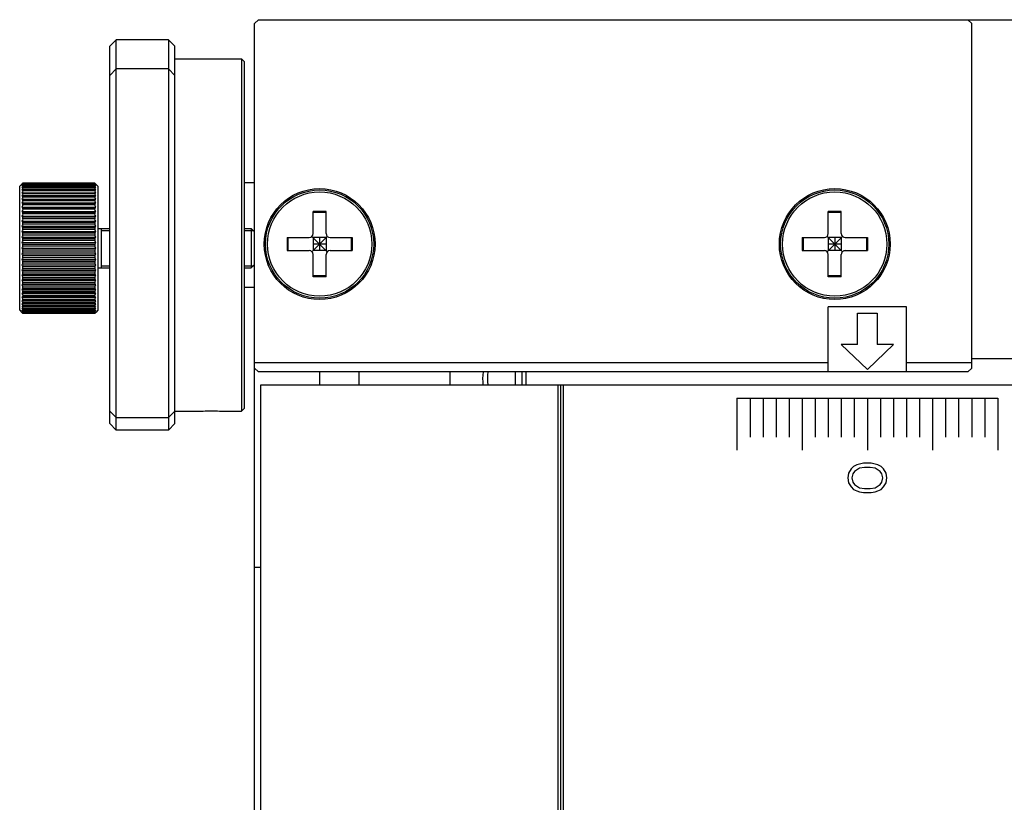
# Model space of a CAD drawing. Header units: millimetres. Extents: x 79 to 348, y 78 to 381.
# Tile 29 of 50: x 79 to 101, y 283 to 300. Entities that reach past the tile are written whole.
import ezdxf

# ---------------------------------------------------------------- set-up
doc = ezdxf.new("R2010")
doc.units = ezdxf.units.MM
doc.header["$LTSCALE"] = 32.67
doc.layers.add('00_COMPONENTS', color=7, linetype='CONTINUOUS')

msp = doc.modelspace()

# ---------------------------------------------------------------- linework, layer by layer
at = {"layer": '00_COMPONENTS', "color": 7}
for p, q in [((84.0923, 300.4078), (84.1823, 300.4978)), ((84.0923, 248.6113), (84.0923, 300.4078)), ((84.1823, 300.4978), (101.7923, 300.4978)), ((100.5023, 300.4978), (100.5923, 300.4078)), ((100.5923, 292.4878), (100.5923, 300.4078)), ((80.7623, 299.8866), (80.9123, 300.0366)), ((80.7623, 291.2089), (80.7623, 299.8866)), ((80.9123, 291.0589), (80.9123, 300.0366)), ((82.1123, 300.0366), (80.9123, 300.0366)), ((82.1123, 300.0366), (82.1123, 291.0589)), ((82.2623, 299.8866), (82.1123, 300.0366)), ((82.2623, 291.2089), (82.2623, 299.8866)), ((82.2623, 299.5978), (83.7923, 299.5978)), ((83.7923, 299.5978), (83.7923, 291.4978)), ((83.8523, 299.5378), (83.7923, 299.5978)), ((83.8523, 299.5378), (83.8523, 291.5578)), ((80.7623, 299.2182), (80.9123, 299.3682)), ((82.1123, 299.3682), (80.9123, 299.3682)), ((82.2623, 299.2182), (82.1123, 299.3682)), ((78.6923, 296.6675), (78.7441, 296.7193)), ((78.7413, 296.7165), (78.7441, 296.7193)), ((78.7614, 296.7362), (78.7673, 296.7419)), ((78.7643, 296.739), (78.7673, 296.7419)), ((78.7673, 296.74), (78.7673, 296.7419)), ((80.4173, 296.7419), (78.7673, 296.7419)), ((80.4173, 296.74), (78.7673, 296.74)), ((78.7673, 296.7267), (78.7673, 296.7324)), ((80.4173, 296.7324), (78.7673, 296.7324)), ((80.4173, 296.7267), (78.7673, 296.7267)), ((80.4173, 296.7419), (80.4173, 296.74)), ((80.4173, 296.7419), (80.4233, 296.7362)), ((80.4173, 296.7324), (80.4173, 296.7267)), ((80.4923, 296.6675), (80.4405, 296.7193)), ((84.0923, 296.7478), (83.8523, 296.7478)), ((78.6923, 293.8175), (78.6923, 296.6675)), ((78.7413, 296.5191), (80.4433, 296.5191)), ((78.7673, 296.7022), (78.7673, 296.7115)), ((80.4173, 296.7115), (78.7673, 296.7115)), ((80.4173, 296.7022), (78.7673, 296.7022)), ((78.7673, 296.6665), (78.7673, 296.6794)), ((80.4173, 296.6794), (78.7673, 296.6794)), ((80.4173, 296.6665), (78.7673, 296.6665)), ((78.7673, 296.62), (78.7673, 296.6365)), ((80.4173, 296.6365), (78.7673, 296.6365)), ((80.4173, 296.62), (78.7673, 296.62)), ((78.7673, 296.563), (78.7673, 296.5829)), ((80.4173, 296.5829), (78.7673, 296.5829)), ((80.4173, 296.563), (78.7673, 296.563)), ((78.7673, 296.4959), (78.7673, 296.5191)), ((80.4173, 296.4959), (78.7673, 296.4959)), ((80.4173, 296.7115), (80.4173, 296.7022)), ((80.4173, 296.6794), (80.4173, 296.6665)), ((80.4173, 296.6365), (80.4173, 296.62)), ((80.4173, 296.5829), (80.4173, 296.563)), ((80.4173, 296.5191), (80.4173, 296.4959)), ((80.4923, 296.6675), (80.4923, 293.8175)), ((78.7413, 296.45), (80.4433, 296.45)), ((78.7413, 296.3717), (80.4433, 296.3717)), ((78.7413, 296.2848), (80.4433, 296.2848)), ((78.7673, 296.4193), (78.7673, 296.4456)), ((80.4173, 296.4456), (78.7673, 296.4456)), ((80.4173, 296.4193), (78.7673, 296.4193)), ((78.7673, 296.3338), (78.7673, 296.3629)), ((80.4173, 296.3629), (78.7673, 296.3629)), ((80.4173, 296.3338), (78.7673, 296.3338)), ((78.7673, 296.2399), (78.7673, 296.2717)), ((80.4173, 296.2717), (78.7673, 296.2717)), ((80.4173, 296.4456), (80.4173, 296.4193)), ((80.4173, 296.3629), (80.4173, 296.3338)), ((80.4173, 296.2717), (80.4173, 296.2399)), ((78.7413, 296.19), (80.4433, 296.19)), ((78.7413, 296.088), (80.4433, 296.088)), ((80.4173, 296.2399), (78.7673, 296.2399)), ((78.7673, 296.1385), (78.7673, 296.1727)), ((80.4173, 296.1727), (78.7673, 296.1727)), ((80.4173, 296.1385), (78.7673, 296.1385)), ((78.7673, 296.0302), (78.7673, 296.0666)), ((80.4173, 296.0666), (78.7673, 296.0666)), ((80.4173, 296.1727), (80.4173, 296.1385)), ((80.4173, 296.0666), (80.4173, 296.0302)), ((85.4423, 295.5778), (85.4423, 296.0878)), ((85.7423, 296.0878), (85.4423, 296.0878)), ((85.7423, 296.0668), (85.4423, 296.0668)), ((85.7423, 295.5778), (85.7423, 296.0878)), ((97.2923, 295.5778), (97.2923, 296.0878)), ((97.5923, 296.0878), (97.2923, 296.0878)), ((97.5923, 296.0668), (97.2923, 296.0668)), ((97.5923, 295.5778), (97.5923, 296.0878)), ((78.7413, 295.9795), (80.4433, 295.9795)), ((78.7413, 295.8655), (80.4433, 295.8655)), ((80.4173, 296.0302), (78.7673, 296.0302)), ((78.7673, 295.916), (78.7673, 295.9542)), ((80.4173, 295.9542), (78.7673, 295.9542)), ((80.4173, 295.916), (78.7673, 295.916)), ((78.7673, 295.7966), (78.7673, 295.8364)), ((80.4173, 295.8364), (78.7673, 295.8364)), ((80.4173, 295.9542), (80.4173, 295.916)), ((80.4173, 295.8364), (80.4173, 295.7966)), ((78.7413, 295.7467), (80.4433, 295.7467)), ((78.7413, 295.624), (80.4433, 295.624)), ((80.4173, 295.7966), (78.7673, 295.7966)), ((78.7673, 295.673), (78.7673, 295.7141)), ((80.4173, 295.7141), (78.7673, 295.7141)), ((80.4173, 295.673), (78.7673, 295.673)), ((78.7673, 295.5461), (78.7673, 295.5882)), ((80.4173, 295.5882), (78.7673, 295.5882)), ((80.4173, 295.7141), (80.4173, 295.673)), ((80.4173, 295.5882), (80.4173, 295.5461)), ((80.4923, 295.6925), (80.7623, 295.6925)), ((80.5673, 295.6925), (80.5673, 294.7925)), ((83.8523, 295.6925), (84.0173, 295.6925)), ((84.0173, 295.6925), (84.0173, 294.7925)), ((84.0923, 295.6175), (84.0173, 295.6925)), ((78.7413, 295.4985), (80.4433, 295.4985)), ((78.7413, 295.371), (80.4433, 295.371)), ((80.4173, 295.5461), (78.7673, 295.5461)), ((78.7673, 295.4169), (78.7673, 295.4597)), ((80.4173, 295.4597), (78.7673, 295.4597)), ((80.4173, 295.4169), (78.7673, 295.4169)), ((80.4173, 295.4597), (80.4173, 295.4169)), ((84.8423, 295.4878), (84.8423, 295.1878)), ((84.8423, 295.4878), (85.3523, 295.4878)), ((84.8633, 295.4878), (84.8633, 295.1878)), ((85.416, 295.1614), (85.7687, 295.5141)), ((85.7687, 295.1614), (85.416, 295.5141)), ((85.4423, 295.4878), (85.4423, 295.1878)), ((85.7423, 295.4878), (85.4423, 295.4878)), ((85.5923, 295.4878), (85.5923, 295.1878)), ((85.7423, 295.4878), (85.7423, 295.1878)), ((85.8323, 295.4878), (86.3423, 295.4878)), ((86.3213, 295.4878), (86.3213, 295.1878)), ((86.3423, 295.4878), (86.3423, 295.1878)), ((96.6923, 295.4878), (96.6923, 295.1878)), ((96.6923, 295.4878), (97.2023, 295.4878)), ((96.7133, 295.4878), (96.7133, 295.1878)), ((97.266, 295.1614), (97.6187, 295.5141)), ((97.6187, 295.1614), (97.266, 295.5141)), ((97.2923, 295.4878), (97.2923, 295.1878)), ((97.5923, 295.4878), (97.2923, 295.4878)), ((97.4423, 295.4878), (97.4423, 295.1878)), ((97.5923, 295.4878), (97.5923, 295.1878)), ((97.6823, 295.4878), (98.1923, 295.4878)), ((98.1713, 295.4878), (98.1713, 295.1878)), ((98.1923, 295.4878), (98.1923, 295.1878)), ((78.7413, 295.2425), (80.4433, 295.2425)), ((78.7673, 295.2864), (78.7673, 295.3295)), ((80.4173, 295.3295), (78.7673, 295.3295)), ((80.4173, 295.2864), (78.7673, 295.2864)), ((78.7673, 295.1556), (78.7673, 295.1986)), ((80.4173, 295.1986), (78.7673, 295.1986)), ((80.4173, 295.1556), (78.7673, 295.1556)), ((80.4173, 295.3295), (80.4173, 295.2864)), ((80.4173, 295.1986), (80.4173, 295.1556)), ((84.8423, 295.1878), (85.3523, 295.1878)), ((85.7423, 295.3378), (85.4423, 295.3378)), ((85.7423, 295.1878), (85.4423, 295.1878)), ((85.8323, 295.1878), (86.3423, 295.1878)), ((96.6923, 295.1878), (97.2023, 295.1878)), ((97.5923, 295.3378), (97.2923, 295.3378)), ((97.5923, 295.1878), (97.2923, 295.1878)), ((97.6823, 295.1878), (98.1923, 295.1878)), ((78.7413, 295.1141), (80.4433, 295.1141)), ((78.7413, 294.9866), (80.4433, 294.9866)), ((78.7673, 295.0254), (78.7673, 295.0681)), ((80.4173, 295.0681), (78.7673, 295.0681)), ((80.4173, 295.0254), (78.7673, 295.0254)), ((78.7673, 294.8969), (78.7673, 294.9389)), ((80.4173, 294.9389), (78.7673, 294.9389)), ((80.4173, 295.0681), (80.4173, 295.0254)), ((80.4173, 294.9389), (80.4173, 294.8969)), ((85.4423, 294.5878), (85.4423, 295.0978)), ((85.7423, 294.5878), (85.7423, 295.0978)), ((97.2923, 294.5878), (97.2923, 295.0978)), ((97.5923, 294.5878), (97.5923, 295.0978)), ((78.7413, 294.861), (80.4433, 294.861)), ((78.7413, 294.7384), (80.4433, 294.7384)), ((80.4173, 294.8969), (78.7673, 294.8969)), ((78.7673, 294.771), (78.7673, 294.8121)), ((80.4173, 294.8121), (78.7673, 294.8121)), ((80.4173, 294.771), (78.7673, 294.771)), ((78.7673, 294.6486), (78.7673, 294.6885)), ((80.4173, 294.6885), (78.7673, 294.6885)), ((80.4173, 294.8121), (80.4173, 294.771)), ((80.4173, 294.6885), (80.4173, 294.6486)), ((80.4923, 294.7925), (80.7623, 294.7925)), ((83.8523, 294.7925), (84.0173, 294.7925)), ((84.0923, 294.8675), (84.0173, 294.7925)), ((78.7413, 294.6196), (80.4433, 294.6196)), ((78.7413, 294.5055), (80.4433, 294.5055)), ((80.4173, 294.6486), (78.7673, 294.6486)), ((78.7673, 294.5309), (78.7673, 294.5691)), ((80.4173, 294.5691), (78.7673, 294.5691)), ((80.4173, 294.5309), (78.7673, 294.5309)), ((78.7673, 294.4185), (78.7673, 294.4548)), ((80.4173, 294.4548), (78.7673, 294.4548)), ((80.4173, 294.5691), (80.4173, 294.5309)), ((80.4173, 294.4548), (80.4173, 294.4185)), ((85.7423, 294.6088), (85.4423, 294.6088)), ((85.7423, 294.5878), (85.4423, 294.5878)), ((97.5923, 294.6088), (97.2923, 294.6088)), ((97.5923, 294.5878), (97.2923, 294.5878)), ((78.7413, 294.3971), (80.4433, 294.3971)), ((78.7413, 294.295), (80.4433, 294.295)), ((80.4173, 294.4185), (78.7673, 294.4185)), ((78.7673, 294.3124), (78.7673, 294.3466)), ((80.4173, 294.3466), (78.7673, 294.3466)), ((80.4173, 294.3124), (78.7673, 294.3124)), ((78.7673, 294.2134), (78.7673, 294.2451)), ((80.4173, 294.2451), (78.7673, 294.2451)), ((80.4173, 294.3466), (80.4173, 294.3124)), ((80.4173, 294.2451), (80.4173, 294.2134)), ((83.8523, 294.3478), (84.0923, 294.3478)), ((78.7413, 294.2002), (80.4433, 294.2002)), ((78.7413, 294.1134), (80.4433, 294.1134)), ((78.7413, 294.0351), (80.4433, 294.0351)), ((80.4173, 294.2134), (78.7673, 294.2134)), ((78.7673, 294.1222), (78.7673, 294.1513)), ((80.4173, 294.1513), (78.7673, 294.1513)), ((80.4173, 294.1222), (78.7673, 294.1222)), ((78.7673, 294.0395), (78.7673, 294.0657)), ((80.4173, 294.0657), (78.7673, 294.0657)), ((80.4173, 294.0395), (78.7673, 294.0395)), ((80.4173, 294.1513), (80.4173, 294.1222)), ((80.4173, 294.0657), (80.4173, 294.0395)), ((78.6923, 293.8175), (78.7441, 293.7657)), ((80.4433, 293.966), (78.7413, 293.966)), ((78.7673, 293.966), (78.7673, 293.9892)), ((80.4173, 293.9892), (78.7673, 293.9892)), ((78.7673, 293.9022), (78.7673, 293.9221)), ((80.4173, 293.9221), (78.7673, 293.9221)), ((80.4173, 293.9022), (78.7673, 293.9022)), ((78.7673, 293.8486), (78.7673, 293.8651)), ((80.4173, 293.8651), (78.7673, 293.8651)), ((80.4173, 293.8486), (78.7673, 293.8486)), ((78.7673, 293.8056), (78.7673, 293.8186)), ((80.4173, 293.8186), (78.7673, 293.8186)), ((80.4173, 293.8056), (78.7673, 293.8056)), ((78.7673, 293.7736), (78.7673, 293.7829)), ((80.4173, 293.7829), (78.7673, 293.7829)), ((80.4173, 293.7736), (78.7673, 293.7736)), ((80.4173, 293.9892), (80.4173, 293.966)), ((80.4173, 293.9221), (80.4173, 293.9022)), ((80.4173, 293.8651), (80.4173, 293.8486)), ((80.4173, 293.8186), (80.4173, 293.8056)), ((80.4173, 293.7829), (80.4173, 293.7736)), ((80.4923, 293.8175), (80.4405, 293.7657)), ((97.2923, 292.3978), (97.2923, 293.8978)), ((99.0923, 293.8978), (97.2923, 293.8978)), ((99.0923, 292.3978), (99.0923, 293.8978)), ((78.7673, 293.7432), (78.7614, 293.7489)), ((78.7673, 293.7527), (78.7673, 293.7583)), ((80.4173, 293.7583), (78.7673, 293.7583)), ((80.4173, 293.7527), (78.7673, 293.7527)), ((78.7673, 293.7432), (78.7673, 293.745)), ((80.4173, 293.745), (78.7673, 293.745)), ((80.4173, 293.7432), (78.7673, 293.7432)), ((80.4173, 293.7583), (80.4173, 293.7527)), ((80.4233, 293.7489), (80.4173, 293.7432)), ((80.4203, 293.746), (80.4173, 293.7432)), ((80.4173, 293.745), (80.4173, 293.7432)), ((80.4433, 293.7685), (80.4405, 293.7657)), ((101.5823, 292.6978), (100.5923, 292.6978)), ((97.2923, 292.6078), (84.0923, 292.6078)), ((84.0923, 292.4878), (84.1823, 292.3978)), ((100.5923, 292.6078), (99.0923, 292.6078)), ((100.5023, 292.3978), (100.5923, 292.4878)), ((100.5023, 292.3978), (84.1823, 292.3978)), ((85.5923, 292.3978), (85.5923, 292.0978)), ((86.4923, 292.3978), (86.4923, 292.0978)), ((88.5923, 292.0978), (88.5923, 292.3978)), ((90.0923, 292.3978), (90.0923, 292.0978)), ((90.2423, 292.3978), (90.2423, 292.0978)), ((90.3323, 292.3978), (90.3323, 292.0978)), ((84.2423, 85.9648), (84.2423, 292.0978)), ((84.2423, 292.0978), (107.8523, 292.0978)), ((91.0823, 85.9648), (91.0823, 292.0978)), ((91.1423, 85.9648), (91.1423, 292.0978)), ((91.2023, 85.9648), (91.2023, 292.0978)), ((83.8523, 291.5578), (83.7923, 291.4978)), ((80.7623, 291.4987), (80.9123, 291.3487)), ((80.9123, 291.3487), (82.1123, 291.3487)), ((82.2623, 291.4987), (82.1123, 291.3487)), ((82.2623, 291.4978), (82.7463, 291.4978)), ((83.4584, 291.4978), (83.7923, 291.4978)), ((80.7623, 291.2089), (80.9123, 291.0589)), ((82.1123, 291.0589), (80.9123, 291.0589)), ((82.2623, 291.2089), (82.1123, 291.0589)), ((84.2423, 287.8978), (84.0923, 287.8978))]:
    msp.add_line(p, q, dxfattribs=at)
at = {"layer": '00_COMPONENTS', "color": 4}
for p, q in [((80.5673, 295.6475), (80.7623, 295.6475)), ((83.8523, 295.6475), (84.0923, 295.6475)), ((80.5673, 294.8375), (80.7623, 294.8375)), ((83.8523, 294.8375), (84.0923, 294.8375)), ((97.9673, 293.0299), (97.9673, 293.7483)), ((97.9673, 293.7483), (98.4173, 293.7483)), ((98.4173, 293.7483), (98.4173, 293.0299)), ((97.5923, 293.0299), (98.1923, 292.4552)), ((97.9673, 293.0299), (97.5923, 293.0299)), ((98.1923, 292.4552), (98.7923, 293.0299)), ((98.7923, 293.0299), (98.4173, 293.0299)), ((95.1923, 291.7978), (95.1923, 290.5978)), ((95.1923, 291.7978), (101.1923, 291.7978)), ((95.4923, 291.7978), (95.4923, 290.8978)), ((95.7923, 291.7978), (95.7923, 290.8978)), ((96.0923, 291.7978), (96.0923, 290.8978)), ((96.3923, 291.7978), (96.3923, 290.8978)), ((96.6923, 291.7978), (96.6923, 290.5978)), ((96.9923, 291.7978), (96.9923, 290.8978)), ((97.2923, 291.7978), (97.2923, 290.8978)), ((97.5923, 291.7978), (97.5923, 290.8978)), ((97.8923, 291.7978), (97.8923, 290.8978)), ((98.1923, 291.7978), (98.1923, 290.5978)), ((98.4923, 291.7978), (98.4923, 290.8978)), ((98.7923, 291.7978), (98.7923, 290.8978)), ((99.0923, 291.7978), (99.0923, 290.8978)), ((99.3923, 291.7978), (99.3923, 290.8978)), ((99.6923, 291.7978), (99.6923, 290.5978)), ((99.9923, 291.7978), (99.9923, 290.8978)), ((100.2923, 291.7978), (100.2923, 290.8978)), ((100.5923, 291.7978), (100.5923, 290.8978)), ((100.8923, 291.7978), (100.8923, 290.8978)), ((101.1923, 291.7978), (101.1923, 290.5978)), ((97.8189, 290.1665), (97.7615, 290.0728)), ((97.8764, 290.2228), (97.8189, 290.1665)), ((97.953, 290.2603), (97.8764, 290.2228)), ((98.0104, 290.1853), (97.8955, 290.1103)), ((98.0104, 290.279), (97.953, 290.2603)), ((98.1062, 290.2978), (98.0104, 290.279)), ((98.1253, 290.204), (98.0104, 290.1853)), ((98.2785, 290.2978), (98.1062, 290.2978)), ((98.2593, 290.204), (98.1253, 290.204)), ((98.3742, 290.1853), (98.2593, 290.204)), ((98.3742, 290.279), (98.2785, 290.2978)), ((98.4317, 290.2603), (98.3742, 290.279)), ((98.4891, 290.1103), (98.3742, 290.1853)), ((98.5083, 290.2228), (98.4317, 290.2603)), ((98.5657, 290.1665), (98.5083, 290.2228)), ((98.6232, 290.0728), (98.5657, 290.1665)), ((97.7615, 290.0728), (97.7423, 289.9603)), ((97.7423, 289.9603), (97.7615, 289.8478)), ((97.8572, 290.054), (97.8381, 289.9603)), ((97.8381, 289.9603), (97.8572, 289.8665)), ((97.8955, 290.1103), (97.8572, 290.054)), ((98.5274, 290.054), (98.4891, 290.1103)), ((98.5466, 289.9603), (98.5274, 290.054)), ((98.5274, 289.8665), (98.5466, 289.9603)), ((98.6423, 289.9603), (98.6232, 290.0728)), ((98.6232, 289.8478), (98.6423, 289.9603)), ((97.7615, 289.8478), (97.8189, 289.754)), ((97.8189, 289.754), (97.8764, 289.6978)), ((97.8572, 289.8665), (97.8955, 289.8103)), ((97.8764, 289.6978), (97.953, 289.6603)), ((97.8955, 289.8103), (98.0104, 289.7353)), ((98.0104, 289.7353), (98.1253, 289.7165)), ((98.1253, 289.7165), (98.2593, 289.7165)), ((98.2593, 289.7165), (98.3742, 289.7353)), ((98.3742, 289.7353), (98.4891, 289.8103)), ((98.4317, 289.6603), (98.5083, 289.6978)), ((98.4891, 289.8103), (98.5274, 289.8665)), ((98.5083, 289.6978), (98.5657, 289.754)), ((98.5657, 289.754), (98.6232, 289.8478)), ((97.953, 289.6603), (98.0104, 289.6415)), ((98.0104, 289.6415), (98.1062, 289.6228)), ((98.1062, 289.6228), (98.2785, 289.6228)), ((98.2785, 289.6228), (98.3742, 289.6415)), ((98.3742, 289.6415), (98.4317, 289.6603))]:
    msp.add_line(p, q, dxfattribs=at)
at = {"layer": '00_COMPONENTS', "color": 7}
for centre, radius in [((85.5923, 295.3378), 1.275), ((85.5923, 295.3378), 1.245), ((85.5923, 295.3378), 1.2), ((97.4423, 295.3378), 1.275), ((97.4423, 295.3378), 1.245), ((97.4423, 295.3378), 1.2)]:
    msp.add_circle(centre, radius, dxfattribs=at)
for centre, radius, start, end in [((79.9477, 295.6588), 1.6008, 137.51141, 138.90686), ((79.6344, 295.6541), 1.3836, 128.8031, 130.19744), ((80.1176, 295.6232), 1.7439, 140.74046, 142.10949), ((79.781, 295.6763), 1.4707, 133.89188, 134.83181), ((79.2369, 295.6588), 1.6008, 41.09314, 42.48859), ((79.5295, 295.6289), 1.4162, 49.81863, 51.18083), ((79.0671, 295.6232), 1.7439, 37.89051, 39.25954), ((79.4036, 295.6763), 1.4707, 45.16817, 46.10808), ((79.5106, 295.5692), 1.3628, 123.05198, 124.3651), ((80.2927, 295.5689), 1.9003, 143.38957, 144.72413), ((79.4102, 295.3738), 1.4554, 116.21372, 117.35953), ((80.4679, 295.5003), 2.062, 145.55874, 146.85676), ((79.3362, 294.9141), 1.8138, 108.27861, 109.14511), ((80.6377, 295.4205), 2.2219, 147.3279, 148.59075), ((79.2909, 293.4244), 3.2016, 99.4124, 99.88402), ((80.797, 295.3318), 2.3739, 148.75972, 149.99069), ((80.941, 295.236), 2.5124, 149.90272, 151.10612), ((79.6544, 295.5397), 1.3982, 55.65156, 56.93136), ((78.8919, 295.5689), 1.9003, 35.27587, 36.61043), ((79.7557, 295.3365), 1.4971, 62.65644, 63.77031), ((78.7168, 295.5003), 2.062, 33.14324, 34.44126), ((79.8303, 294.8605), 1.8704, 70.868, 71.70828), ((78.547, 295.4205), 2.2219, 31.40925, 32.6721), ((79.876, 293.3199), 3.3075, 80.12353, 80.58005), ((78.3876, 295.3318), 2.3739, 30.00931, 31.24028), ((78.2436, 295.236), 2.5124, 28.89388, 30.09728), ((79.2909, 299.604), 3.2016, 260.11598, 260.5876), ((81.0653, 295.1347), 2.6327, 150.79395, 151.97456), ((79.3362, 298.0852), 1.8138, 250.85489, 251.72139), ((81.1662, 295.0292), 2.7306, 151.46114, 152.62397), ((79.4102, 297.5774), 1.4554, 242.64047, 243.78628), ((79.876, 299.7085), 3.3075, 279.41995, 279.87647), ((78.1193, 295.1347), 2.6327, 28.02544, 29.20605), ((79.8303, 298.1388), 1.8704, 288.29172, 289.132), ((78.0185, 295.0292), 2.7306, 27.37603, 28.53886), ((79.7557, 297.6146), 1.4971, 296.22969, 297.34356), ((81.2405, 294.9207), 2.803, 151.92431, 153.07445), ((79.5106, 297.3149), 1.3628, 235.6349, 236.94802), ((81.286, 294.8104), 2.8473, 152.19702, 153.33954), ((79.6344, 297.1448), 1.3836, 229.80256, 231.1969), ((77.9442, 294.9207), 2.803, 26.92555, 28.07569), ((79.6544, 297.3444), 1.3982, 303.06864, 304.34844), ((77.8987, 294.8104), 2.8473, 26.66046, 27.80298), ((79.5295, 297.17), 1.4162, 308.81917, 310.18137), ((81.3013, 294.6991), 2.8623, 152.28706, 153.42705), ((79.7884, 297.0271), 1.4811, 225.01497, 226.41889), ((81.286, 294.5879), 2.8473, 152.19702, 153.33954), ((79.9477, 296.9176), 1.6008, 221.09314, 222.48859), ((77.8834, 294.6991), 2.8623, 26.57295, 27.71294), ((79.3963, 297.0271), 1.4811, 313.58111, 314.98503), ((77.8987, 294.5879), 2.8473, 26.66046, 27.80298), ((79.2369, 296.9176), 1.6008, 317.51141, 318.90686), ((81.2405, 294.4774), 2.803, 151.92431, 153.07445), ((80.1176, 296.8177), 1.7439, 217.89051, 219.25954), ((81.1662, 294.3684), 2.7306, 151.46114, 152.62397), ((80.2927, 296.7215), 1.9003, 215.27587, 216.61043), ((77.9442, 294.4774), 2.803, 26.92555, 28.07569), ((79.0671, 296.8177), 1.7439, 320.74046, 322.10949), ((78.0185, 294.3684), 2.7306, 27.37603, 28.53886), ((78.8919, 296.7215), 1.9003, 323.38957, 324.72413), ((81.0653, 294.2615), 2.6327, 150.79395, 151.97456), ((80.4679, 296.6258), 2.062, 213.14324, 214.44126), ((80.941, 294.157), 2.5124, 149.90272, 151.10612), ((80.6377, 296.5289), 2.2219, 211.40925, 212.6721), ((78.1193, 294.2615), 2.6327, 28.02544, 29.20605), ((78.7168, 296.6258), 2.062, 325.55874, 326.85676), ((78.2436, 294.157), 2.5124, 28.89388, 30.09728), ((78.547, 296.5289), 2.2219, 327.3279, 328.59075), ((85.3523, 295.5778), 0.09, 269.99933, 359.99933), ((85.8323, 295.5778), 0.09, 179.99933, 269.99933), ((97.2023, 295.5778), 0.09, 270.00067, 0.00067), ((97.6823, 295.5778), 0.09, 180.00067, 270.00067), ((80.797, 294.0552), 2.3739, 148.75972, 149.99069), ((80.797, 296.4298), 2.3739, 210.00931, 211.24028), ((80.6377, 293.9561), 2.2219, 147.3279, 148.59075), ((78.3876, 294.0552), 2.3739, 30.00931, 31.24028), ((78.3876, 296.4298), 2.3739, 328.75972, 329.99069), ((78.547, 293.9561), 2.2219, 31.40925, 32.6721), ((85.3523, 295.0978), 0.09, 359.99933, 89.99933), ((85.8323, 295.0978), 0.09, 89.99933, 179.99933), ((97.2023, 295.0978), 0.09, 0.00067, 90.00067), ((97.6823, 295.0978), 0.09, 90.00067, 180.00067), ((80.941, 296.328), 2.5124, 208.89388, 210.09728), ((80.4679, 293.8592), 2.062, 145.55874, 146.85676), ((81.0653, 296.2236), 2.6327, 208.02544, 209.20605), ((78.2436, 296.328), 2.5124, 329.90272, 331.10612), ((78.7168, 293.8592), 2.062, 33.14324, 34.44126), ((78.1193, 296.2236), 2.6327, 330.79395, 331.97456), ((80.2927, 293.7636), 1.9003, 143.38957, 144.72413), ((81.1662, 296.1166), 2.7306, 207.37603, 208.53886), ((80.1176, 293.6674), 1.7439, 140.74046, 142.10949), ((81.2405, 296.0077), 2.803, 206.92555, 208.07569), ((78.8919, 293.7636), 1.9003, 35.27587, 36.61043), ((78.0185, 296.1166), 2.7306, 331.46114, 332.62397), ((79.0671, 293.6674), 1.7439, 37.89051, 39.25954), ((77.9442, 296.0077), 2.803, 331.92431, 333.07445), ((79.9477, 293.5674), 1.6008, 137.51141, 138.90686), ((81.286, 295.8972), 2.8473, 206.66046, 207.80298), ((79.7884, 293.4579), 1.4811, 133.58111, 134.98503), ((81.3013, 295.7859), 2.8623, 206.57295, 207.71294), ((79.2369, 293.5674), 1.6008, 41.09314, 42.48859), ((77.8987, 295.8972), 2.8473, 332.19702, 333.33954), ((79.3963, 293.4579), 1.4811, 45.01497, 46.41889), ((77.8834, 295.7859), 2.8623, 332.28706, 333.42705), ((79.6551, 293.315), 1.4162, 128.81917, 130.18137), ((81.286, 295.6747), 2.8473, 206.66046, 207.80298), ((79.5303, 293.1406), 1.3982, 123.06864, 124.34844), ((81.2405, 295.5643), 2.803, 206.92555, 208.07569), ((79.5503, 293.3402), 1.3836, 49.80256, 51.1969), ((77.8987, 295.6747), 2.8473, 332.19702, 333.33954), ((79.6741, 293.1701), 1.3628, 55.6349, 56.94802), ((77.9442, 295.5643), 2.803, 331.92431, 333.07445), ((79.429, 292.8704), 1.4971, 116.22969, 117.34356), ((81.1662, 295.4559), 2.7306, 207.37603, 208.53886), ((79.3544, 292.3463), 1.8704, 108.29172, 109.132), ((81.0653, 295.3504), 2.6327, 208.02544, 209.20605), ((79.3087, 290.7766), 3.3075, 99.41995, 99.87647), ((80.941, 295.2491), 2.5124, 208.89388, 210.09728), ((79.7745, 292.9077), 1.4554, 62.64047, 63.78628), ((78.0185, 295.4559), 2.7306, 331.46114, 332.62397), ((79.8484, 292.3998), 1.8138, 70.85489, 71.72139), ((78.1193, 295.3504), 2.6327, 330.79395, 331.97456), ((79.8937, 290.881), 3.2016, 80.11598, 80.5876), ((78.2436, 295.2491), 2.5124, 329.90272, 331.10612), ((80.797, 295.1533), 2.3739, 210.00931, 211.24028), ((79.3087, 297.1651), 3.3075, 260.12353, 260.58005), ((80.6377, 295.0646), 2.2219, 211.40925, 212.6721), ((79.3544, 295.6245), 1.8704, 250.868, 251.70828), ((80.4679, 294.9848), 2.062, 213.14324, 214.44126), ((79.429, 295.1485), 1.4971, 242.65644, 243.77031), ((80.2927, 294.9162), 1.9003, 215.27587, 216.61043), ((79.5303, 294.9453), 1.3982, 235.65156, 236.93136), ((80.1176, 294.8619), 1.7439, 217.89051, 219.25954), ((79.9477, 294.8263), 1.6008, 221.09314, 222.48859), ((79.6551, 294.8561), 1.4162, 229.81863, 231.18083), ((78.3876, 295.1533), 2.3739, 328.75972, 329.99069), ((78.547, 295.0646), 2.2219, 327.3279, 328.59075), ((79.8937, 297.0607), 3.2016, 279.4124, 279.88402), ((78.7168, 294.9848), 2.062, 325.55874, 326.85676), ((79.8484, 295.5709), 1.8138, 288.27861, 289.14511), ((78.8919, 294.9162), 1.9003, 323.38957, 324.72413), ((79.7745, 295.1113), 1.4554, 296.21372, 297.35953), ((79.0671, 294.8619), 1.7439, 320.74046, 322.10949), ((79.6741, 294.9158), 1.3628, 303.05198, 304.3651), ((79.2369, 294.8263), 1.6008, 317.51141, 318.90686), ((79.5503, 294.8309), 1.3836, 308.8031, 310.19744), ((79.781, 294.8087), 1.4707, 225.16817, 226.10808), ((79.4036, 294.8087), 1.4707, 313.89188, 314.83181), ((90.6923, 292.2358), 1.35, 173.10865, 185.86868), ((90.6923, 292.2358), 1.242, 172.50584, 186.38091)]:
    msp.add_arc(centre, radius, start, end, dxfattribs=at)
msp.add_open_spline([(82.7463, 291.4978), (82.8018, 291.4978), (82.9205, 291.4993), (83.1023, 291.5005), (83.2841, 291.4993), (83.4028, 291.4978), (83.4584, 291.4978)], degree=3, knots=[0, 0, 0, 0, 0.2340486, 0.5, 0.7659513, 1, 1, 1, 1], dxfattribs=at)

doc.saveas('drawing.dxf')
